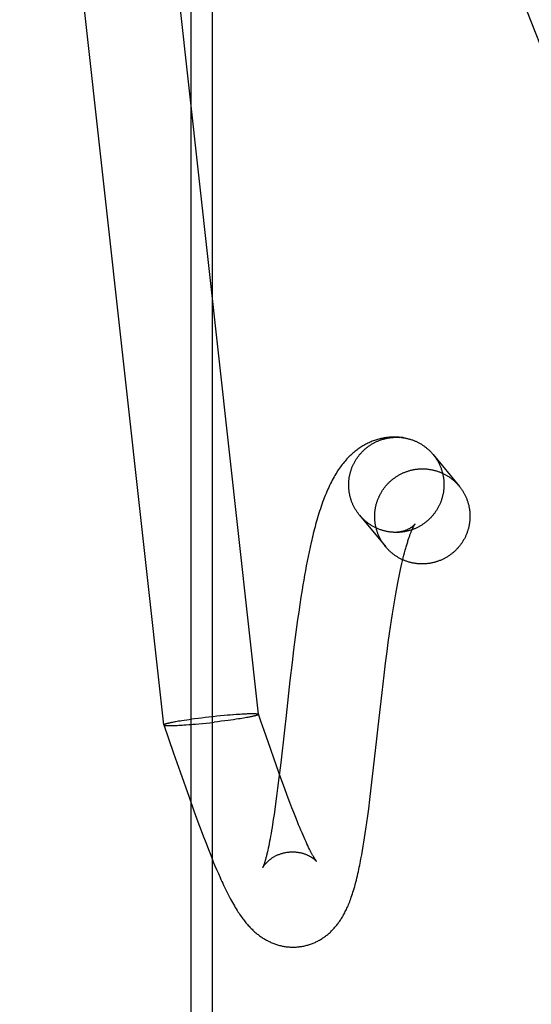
# Model space of a CAD drawing. Header units: inches. Extents: x 0 to 283, y 0 to 183.
# Tile 83 of 114: x 147.917 to 148.126, y 92.166 to 92.569. Entities that reach past the tile are written whole.
import ezdxf

# ---------------------------------------------------------------- set-up
doc = ezdxf.new("R2010")
doc.units = ezdxf.units.IN
doc.header["$LTSCALE"] = 15.583333
doc.header["$MEASUREMENT"] = 0
doc.linetypes.add('HIDDEN', pattern=[0.2, 0.1, -0.1])
doc.layers.add('DEFAULT_2', color=8, linetype='HIDDEN')

msp = doc.modelspace()

# ---------------------------------------------------------------- linework, layer by layer
at = {"layer": 'DEFAULT_2', "color": 8, "linetype": 'HIDDEN'}
for p, q in [((147.98674, 92.12706), (147.98674, 93.83079)), ((147.99546, 92.12706), (147.99546, 93.83079)), ((147.97556, 92.28), (147.91666, 92.81166)), ((148.01432, 92.2843), (147.96032, 92.77173)), ((148.06921, 92.7126), (148.22796, 92.3062)), ((148.07266, 92.39757), (148.07207, 92.39764)), ((148.05565, 92.36579), (148.06638, 92.35278)), ((148.0699, 92.35874), (148.06961, 92.35876)), ((148.03503, 92.3508), (148.03464, 92.3489)), ((148.03544, 92.35269), (148.03503, 92.3508)), ((148.03425, 92.34699), (148.03388, 92.34506)), ((148.03464, 92.3489), (148.03425, 92.34699)), ((148.07266, 92.34475), (148.07294, 92.34597)), ((148.07294, 92.34597), (148.07322, 92.34715)), ((148.07322, 92.34715), (148.07349, 92.34828)), ((148.07349, 92.34828), (148.07376, 92.34937)), ((148.03352, 92.34312), (148.03317, 92.34117)), ((148.03388, 92.34506), (148.03352, 92.34312)), ((148.07182, 92.34084), (148.0721, 92.34218)), ((148.0721, 92.34218), (148.07238, 92.34349)), ((148.07238, 92.34349), (148.07266, 92.34475)), ((148.03282, 92.3392), (148.03249, 92.33723)), ((148.03317, 92.34117), (148.03282, 92.3392)), ((148.07099, 92.33658), (148.07127, 92.33804)), ((148.07127, 92.33804), (148.07155, 92.33946)), ((148.07155, 92.33946), (148.07182, 92.34084)), ((148.03216, 92.33524), (148.03168, 92.33224)), ((148.03249, 92.33723), (148.03216, 92.33524)), ((148.07017, 92.33197), (148.07044, 92.33354)), ((148.07044, 92.33354), (148.07072, 92.33508)), ((148.07072, 92.33508), (148.07099, 92.33658)), ((148.03168, 92.33224), (148.03122, 92.32921)), ((148.06949, 92.32791), (148.0699, 92.33037)), ((148.0699, 92.33037), (148.07017, 92.33197)), ((148.03077, 92.32616), (148.03033, 92.32308)), ((148.03122, 92.32921), (148.03077, 92.32616)), ((148.0687, 92.32279), (148.06909, 92.32538)), ((148.06909, 92.32538), (148.06949, 92.32791)), ((148.03033, 92.32308), (148.0299, 92.32)), ((148.06831, 92.32014), (148.0687, 92.32279)), ((148.0299, 92.32), (148.02935, 92.31586)), ((148.06742, 92.31374), (148.06792, 92.31743)), ((148.06792, 92.31743), (148.06831, 92.32014)), ((148.02935, 92.31586), (148.02869, 92.31066)), ((148.06692, 92.30997), (148.06742, 92.31374)), ((148.02869, 92.31066), (148.02805, 92.30546)), ((148.06631, 92.30516), (148.06692, 92.30997)), ((148.02805, 92.30546), (148.02719, 92.29817)), ((148.06571, 92.30026), (148.06631, 92.30516)), ((148.02719, 92.29817), (148.02558, 92.28383)), ((148.06489, 92.29328), (148.06571, 92.30026)), ((148.06329, 92.27912), (148.06489, 92.29328)), ((147.9783, 92.28093), (147.97861, 92.281)), ((147.97861, 92.281), (147.97894, 92.28107)), ((147.97894, 92.28107), (147.97928, 92.28113)), ((147.97928, 92.28113), (147.97964, 92.2812)), ((147.97964, 92.2812), (147.98002, 92.28127)), ((147.98002, 92.28127), (147.9804, 92.28135)), ((147.9804, 92.28135), (147.98101, 92.28145)), ((147.98101, 92.28145), (147.98165, 92.28156)), ((147.98165, 92.28156), (147.98232, 92.28167)), ((147.98232, 92.28167), (147.98301, 92.28179)), ((147.98301, 92.28179), (147.98397, 92.28194)), ((147.98397, 92.28194), (147.98498, 92.28209)), ((147.98498, 92.28209), (147.98602, 92.28224)), ((147.98602, 92.28224), (147.98709, 92.28239)), ((147.98709, 92.28239), (147.9882, 92.28254)), ((147.9882, 92.28254), (147.98962, 92.28273)), ((147.98962, 92.28273), (147.99107, 92.28291)), ((147.99107, 92.28291), (147.99254, 92.28308)), ((147.99254, 92.28308), (147.99403, 92.28326)), ((147.99403, 92.28326), (147.99582, 92.28345)), ((147.99436, 92.28087), (147.99615, 92.28107)), ((147.99582, 92.28345), (147.9973, 92.28361)), ((147.99764, 92.28125), (147.99615, 92.28107)), ((147.9973, 92.28361), (147.99878, 92.28376)), ((147.9991, 92.28143), (147.99764, 92.28125)), ((147.99878, 92.28376), (148.00023, 92.2839)), ((148.00055, 92.28161), (147.9991, 92.28143)), ((148.00023, 92.2839), (148.00164, 92.28402)), ((148.00196, 92.28179), (148.00055, 92.28161)), ((148.00164, 92.28402), (148.00275, 92.28412)), ((148.00306, 92.28194), (148.00196, 92.28179)), ((148.00413, 92.2821), (148.00306, 92.28194)), ((148.00409, 92.28423), (148.00513, 92.2843)), ((148.00516, 92.28225), (148.00413, 92.2821)), ((148.00513, 92.2843), (148.00612, 92.28437)), ((148.00615, 92.2824), (148.00516, 92.28225)), ((148.00612, 92.28437), (148.00684, 92.28442)), ((148.00687, 92.28251), (148.00615, 92.2824)), ((148.00684, 92.28442), (148.00754, 92.28446)), ((148.00756, 92.28262), (148.00687, 92.28251)), ((148.00754, 92.28446), (148.0082, 92.28449)), ((148.00823, 92.28273), (148.00756, 92.28262)), ((148.0082, 92.28449), (148.00884, 92.28453)), ((148.00887, 92.28284), (148.00823, 92.28273)), ((148.00884, 92.28453), (148.00945, 92.28455)), ((148.00947, 92.28295), (148.00887, 92.28284)), ((148.00945, 92.28455), (148.00984, 92.28457)), ((148.00986, 92.28302), (148.00947, 92.28295)), ((148.00984, 92.28457), (148.01021, 92.28458)), ((148.01024, 92.28309), (148.00986, 92.28302)), ((148.01021, 92.28458), (148.01057, 92.28459)), ((148.0106, 92.28316), (148.01024, 92.28309)), ((148.01057, 92.28459), (148.01092, 92.2846)), ((148.01094, 92.28323), (148.0106, 92.28316)), ((148.01092, 92.2846), (148.01125, 92.2846)), ((148.01127, 92.2833), (148.01094, 92.28323)), ((148.01125, 92.2846), (148.01156, 92.28461)), ((148.01158, 92.28336), (148.01127, 92.2833)), ((148.01156, 92.28461), (148.01186, 92.28461)), ((148.01188, 92.28343), (148.01158, 92.28336)), ((148.01216, 92.28349), (148.01188, 92.28343)), ((148.0143, 92.28434), (148.01432, 92.28431)), ((148.01531, 92.28147), (148.01432, 92.28431)), ((148.02558, 92.28383), (148.02491, 92.27784)), ((147.97558, 92.27995), (147.97556, 92.27998)), ((147.97556, 92.27998), (147.97961, 92.26845)), ((147.97772, 92.2808), (147.978, 92.28087)), ((147.978, 92.28087), (147.9783, 92.28093)), ((147.97802, 92.27969), (147.97832, 92.27969)), ((147.97832, 92.27969), (147.97863, 92.27969)), ((147.97863, 92.27969), (147.97896, 92.2797)), ((147.97896, 92.2797), (147.97931, 92.27971)), ((147.97931, 92.27971), (147.97967, 92.27972)), ((147.97967, 92.27972), (147.98004, 92.27973)), ((147.98004, 92.27973), (147.98043, 92.27974)), ((147.98043, 92.27974), (147.98104, 92.27977)), ((147.98104, 92.27977), (147.98168, 92.2798)), ((147.98168, 92.2798), (147.98234, 92.27984)), ((147.98234, 92.27984), (147.98304, 92.27988)), ((147.98304, 92.27988), (147.98376, 92.27993)), ((147.98376, 92.27993), (147.98475, 92.27999)), ((147.98475, 92.27999), (147.98579, 92.28007)), ((147.98579, 92.28007), (147.98632, 92.28011)), ((147.98632, 92.28011), (147.9874, 92.2802)), ((147.9874, 92.2802), (147.98852, 92.2803)), ((147.98852, 92.2803), (147.98994, 92.28043)), ((147.98994, 92.28043), (147.9914, 92.28057)), ((147.9914, 92.28057), (147.99287, 92.28072)), ((147.99287, 92.28072), (147.99436, 92.28087)), ((148.02491, 92.27784), (148.02341, 92.2645)), ((148.06262, 92.27304), (148.06329, 92.27912)), ((148.02171, 92.26325), (148.01825, 92.27304)), ((148.06115, 92.26004), (148.06262, 92.27304)), ((148.02351, 92.25821), (148.02171, 92.26325)), ((148.02341, 92.2645), (148.02267, 92.25826)), ((147.98229, 92.26076), (147.98596, 92.25035)), ((148.02267, 92.25826), (148.02215, 92.25402)), ((148.02496, 92.2542), (148.02351, 92.25821)), ((148.06046, 92.25418), (148.06115, 92.26004)), ((148.02215, 92.25402), (148.02174, 92.25077)), ((148.02609, 92.25113), (148.02496, 92.2542)), ((148.05988, 92.24938), (148.06046, 92.25418)), ((147.98596, 92.25035), (147.98794, 92.24481)), ((148.02174, 92.25077), (148.02132, 92.24765)), ((148.02719, 92.2482), (148.02609, 92.25113)), ((148.0594, 92.24561), (148.05988, 92.24938)), ((147.98794, 92.24481), (147.98958, 92.24028)), ((148.02101, 92.24541), (148.0207, 92.24326)), ((148.02132, 92.24765), (148.02101, 92.24541)), ((148.028, 92.24609), (148.02719, 92.2482)), ((148.02878, 92.24407), (148.028, 92.24609)), ((148.05903, 92.24282), (148.0594, 92.24561)), ((148.02039, 92.2412), (148.02009, 92.23923)), ((148.0207, 92.24326), (148.02039, 92.2412)), ((148.02954, 92.24214), (148.02878, 92.24407)), ((148.03027, 92.24029), (148.02954, 92.24214)), ((148.05865, 92.24007), (148.05903, 92.24282)), ((147.98958, 92.24028), (147.9909, 92.23673)), ((147.9909, 92.23673), (147.99188, 92.23411)), ((148.01968, 92.23676), (148.01948, 92.23559)), ((148.01988, 92.23797), (148.01968, 92.23676)), ((148.02009, 92.23923), (148.01988, 92.23797)), ((148.03075, 92.23912), (148.03027, 92.24029)), ((148.03122, 92.23798), (148.03075, 92.23912)), ((148.03167, 92.23689), (148.03122, 92.23798)), ((148.03212, 92.23585), (148.03167, 92.23689)), ((148.05799, 92.23556), (148.05826, 92.23735)), ((148.05826, 92.23735), (148.05865, 92.24007)), ((147.99188, 92.23411), (147.99287, 92.23152)), ((148.01909, 92.23339), (148.01889, 92.23236)), ((148.01928, 92.23446), (148.01909, 92.23339)), ((148.01948, 92.23559), (148.01928, 92.23446)), ((148.03255, 92.23485), (148.03212, 92.23585)), ((148.03296, 92.23389), (148.03255, 92.23485)), ((148.03337, 92.23299), (148.03296, 92.23389)), ((148.03376, 92.23213), (148.03337, 92.23299)), ((148.05744, 92.23203), (148.05772, 92.23379)), ((148.05772, 92.23379), (148.05799, 92.23556)), ((147.99287, 92.23152), (147.99386, 92.22897)), ((147.99386, 92.22897), (147.99452, 92.22729)), ((148.01815, 92.22874), (148.01797, 92.22796)), ((148.01833, 92.22957), (148.01815, 92.22874)), ((148.01851, 92.23045), (148.01833, 92.22957)), ((148.0187, 92.23138), (148.01851, 92.23045)), ((148.01889, 92.23236), (148.0187, 92.23138)), ((148.03413, 92.23131), (148.03376, 92.23213)), ((148.0345, 92.23055), (148.03413, 92.23131)), ((148.03484, 92.22983), (148.0345, 92.23055)), ((148.03517, 92.22916), (148.03484, 92.22983)), ((148.05686, 92.22854), (148.05716, 92.23028)), ((148.05716, 92.23028), (148.05744, 92.23203)), ((147.99452, 92.22729), (147.99519, 92.22563)), ((147.99519, 92.22563), (147.99585, 92.22399)), ((148.05655, 92.22682), (148.05686, 92.22854)), ((147.99585, 92.22399), (147.99653, 92.22236)), ((147.99653, 92.22236), (147.99721, 92.22074)), ((147.99721, 92.22074), (147.9979, 92.21913)), ((147.9979, 92.21913), (147.99861, 92.21753))]:
    msp.add_line(p, q, dxfattribs=at)
for points in [[(148.06712, 92.39757), (148.06669, 92.39752), (148.06623, 92.39746), (148.06577, 92.39738), (148.06531, 92.3973), (148.06486, 92.39721), (148.0644, 92.39711), (148.06395, 92.397), (148.0635, 92.39689), (148.06305, 92.39676), (148.0626, 92.39663), (148.06215, 92.39648), (148.06171, 92.39633), (148.06127, 92.39617), (148.06082, 92.39601), (148.06039, 92.39583), (148.05995, 92.39564), (148.05952, 92.39545), (148.05909, 92.39525), (148.05866, 92.39504), (148.05823, 92.39482), (148.05781, 92.39459), (148.05738, 92.39435), (148.05696, 92.39411), (148.05655, 92.39385), (148.05613, 92.39359), (148.05572, 92.39331), (148.05531, 92.39303), (148.0549, 92.39274), (148.05449, 92.39244), (148.05409, 92.39213), (148.05369, 92.3918), (148.05329, 92.39147), (148.05289, 92.39113), (148.05249, 92.39077), (148.05209, 92.3904), (148.05169, 92.39002), (148.05129, 92.38962), (148.05089, 92.38921), (148.05049, 92.38879), (148.0501, 92.38835), (148.04971, 92.38791), (148.04932, 92.38745), (148.04894, 92.38698), (148.04856, 92.3865), (148.04818, 92.386), (148.04781, 92.3855), (148.04744, 92.38497), (148.04706, 92.38443), (148.04669, 92.38387), (148.04632, 92.38329), (148.04595, 92.3827), (148.04558, 92.38208), (148.04522, 92.38145), (148.04485, 92.38079), (148.04449, 92.38011), (148.04412, 92.37941), (148.04376, 92.37869), (148.04339, 92.37794), (148.04303, 92.37716), (148.04267, 92.37636), (148.0423, 92.37553), (148.04194, 92.37467), (148.04159, 92.3738), (148.04124, 92.37291), (148.0409, 92.37201), (148.04056, 92.37111), (148.04024, 92.3702), (148.03993, 92.36929), (148.03962, 92.36837), (148.03932, 92.36746), (148.03904, 92.36654), (148.03875, 92.36563), (148.03848, 92.36471), (148.03822, 92.36379), (148.03796, 92.36288), (148.0377, 92.36196), (148.03745, 92.36104), (148.03721, 92.36013), (148.03698, 92.3592), (148.03674, 92.35828), (148.03652, 92.35736), (148.03629, 92.35643), (148.03607, 92.3555), (148.03586, 92.35456), (148.03544, 92.35269)], [(148.05565, 92.36579), (148.0556, 92.36585), (148.05542, 92.36608), (148.05524, 92.36631), (148.05506, 92.36655), (148.05489, 92.36678), (148.05472, 92.36702), (148.05455, 92.36726), (148.05439, 92.36751), (148.05423, 92.36776), (148.05407, 92.36801), (148.05392, 92.36826), (148.05377, 92.36851), (148.05363, 92.36877), (148.05349, 92.36903), (148.05335, 92.36929), (148.05322, 92.36955), (148.05309, 92.36981), (148.05297, 92.37008), (148.05285, 92.37035), (148.05273, 92.37062), (148.05262, 92.37089), (148.05252, 92.37116), (148.05241, 92.37144), (148.05231, 92.37171), (148.05222, 92.37199), (148.05213, 92.37227), (148.05204, 92.37255), (148.05196, 92.37283), (148.05188, 92.37312), (148.05181, 92.3734), (148.05174, 92.37369), (148.05167, 92.37397), (148.05161, 92.37426), (148.05155, 92.37455), (148.0515, 92.37484), (148.05145, 92.37513), (148.05141, 92.37542), (148.05137, 92.37571), (148.05134, 92.376), (148.05131, 92.37629), (148.05128, 92.37659), (148.05126, 92.37688), (148.05124, 92.37717), (148.05123, 92.37747), (148.05122, 92.37776), (148.05122, 92.37806), (148.05122, 92.37835), (148.05122, 92.37864), (148.05123, 92.37894), (148.05125, 92.37923), (148.05127, 92.37953), (148.05129, 92.37982), (148.05132, 92.38011), (148.05135, 92.3804), (148.05139, 92.3807), (148.05143, 92.38099), (148.05147, 92.38128), (148.05152, 92.38157), (148.05158, 92.38186), (148.05163, 92.38215), (148.0517, 92.38243), (148.05176, 92.38272), (148.05183, 92.383), (148.05191, 92.38329), (148.05199, 92.38357), (148.05207, 92.38385), (148.05216, 92.38413), (148.05226, 92.38441), (148.05235, 92.38469), (148.05245, 92.38497), (148.05256, 92.38524), (148.05267, 92.38552), (148.05278, 92.38579), (148.0529, 92.38606), (148.05302, 92.38633), (148.05315, 92.38659), (148.05328, 92.38686), (148.05341, 92.38712), (148.05355, 92.38738), (148.05369, 92.38764), (148.05383, 92.38789), (148.05398, 92.38815), (148.05414, 92.3884), (148.05429, 92.38865), (148.05445, 92.3889), (148.05462, 92.38914), (148.05478, 92.38938), (148.05496, 92.38962), (148.05513, 92.38986), (148.05531, 92.39009), (148.05549, 92.39032), (148.05568, 92.39055), (148.05587, 92.39078), (148.05606, 92.391), (148.05625, 92.39122), (148.05645, 92.39144), (148.05666, 92.39165), (148.05686, 92.39186), (148.05707, 92.39207), (148.05728, 92.39228), (148.0575, 92.39248), (148.05771, 92.39268), (148.05794, 92.39287), (148.05816, 92.39306), (148.05839, 92.39325), (148.05861, 92.39343), (148.05885, 92.39362), (148.05908, 92.39379), (148.05932, 92.39397), (148.05956, 92.39414), (148.0598, 92.39431), (148.06005, 92.39447), (148.06029, 92.39463), (148.06054, 92.39478), (148.0608, 92.39494), (148.06105, 92.39508), (148.06131, 92.39523), (148.06157, 92.39537), (148.06183, 92.39551), (148.06209, 92.39564), (148.06236, 92.39577), (148.06262, 92.39589), (148.06289, 92.39601), (148.06316, 92.39613), (148.06343, 92.39624), (148.06371, 92.39635), (148.06398, 92.39645), (148.06426, 92.39655), (148.06454, 92.39665), (148.06482, 92.39674), (148.0651, 92.39683), (148.06538, 92.39691), (148.06567, 92.39699), (148.06595, 92.39706), (148.06624, 92.39714), (148.06652, 92.3972), (148.06681, 92.39726), (148.0671, 92.39732), (148.06739, 92.39737), (148.06768, 92.39742), (148.06797, 92.39747), (148.06826, 92.39751), (148.06855, 92.39754)], [(148.07237, 92.3976), (148.07165, 92.39767), (148.07123, 92.39769), (148.07081, 92.39771), (148.0704, 92.39773), (148.06998, 92.39773), (148.06956, 92.39773), (148.06915, 92.39772), (148.06873, 92.3977), (148.06832, 92.39768), (148.06791, 92.39765), (148.06749, 92.39761), (148.06712, 92.39757)], [(148.06855, 92.39754), (148.06885, 92.39757), (148.06914, 92.3976), (148.06943, 92.39762), (148.06973, 92.39764), (148.07002, 92.39765), (148.07031, 92.39766), (148.07061, 92.39766), (148.0709, 92.39766), (148.0712, 92.39766), (148.07149, 92.39765), (148.07178, 92.39764), (148.07208, 92.39762)], [(148.0737, 92.39744), (148.07331, 92.3975), (148.0729, 92.39755), (148.07248, 92.3976)], [(148.07266, 92.39757), (148.07296, 92.39754), (148.07325, 92.3975), (148.07354, 92.39746)], [(148.0737, 92.39744), (148.07383, 92.39742), (148.07412, 92.39737), (148.07441, 92.39732), (148.0747, 92.39726), (148.07499, 92.3972), (148.07527, 92.39713), (148.07556, 92.39706), (148.07584, 92.39699), (148.07613, 92.39691), (148.07641, 92.39682), (148.07669, 92.39674), (148.07697, 92.39664), (148.07725, 92.39655), (148.07752, 92.39645), (148.0778, 92.39634), (148.07807, 92.39624), (148.07834, 92.39612), (148.07861, 92.39601), (148.07888, 92.39589), (148.07915, 92.39576), (148.07941, 92.39563), (148.07967, 92.3955), (148.07993, 92.39536), (148.08019, 92.39522), (148.08044, 92.39508), (148.0807, 92.39493), (148.08095, 92.39478), (148.0812, 92.39462), (148.08145, 92.39446), (148.08169, 92.3943), (148.08193, 92.39413), (148.08217, 92.39396), (148.08241, 92.39379), (148.08264, 92.39361), (148.08287, 92.39343), (148.0831, 92.39324), (148.08332, 92.39305), (148.08355, 92.39286), (148.08377, 92.39267), (148.08398, 92.39247), (148.0842, 92.39227), (148.08441, 92.39206), (148.08462, 92.39185), (148.08482, 92.39164), (148.08502, 92.39143), (148.08522, 92.39121), (148.08541, 92.39099), (148.0856, 92.39077), (148.08574, 92.3906)], [(148.08579, 92.39054), (148.08598, 92.39031), (148.08616, 92.39008), (148.08633, 92.38985), (148.08651, 92.38961), (148.08668, 92.38937), (148.08684, 92.38913), (148.08701, 92.38888), (148.08717, 92.38864), (148.08732, 92.38839), (148.08747, 92.38814), (148.08762, 92.38788), (148.08776, 92.38763), (148.0879, 92.38737), (148.08804, 92.38711), (148.08817, 92.38684), (148.0883, 92.38658), (148.08842, 92.38631), (148.08854, 92.38605), (148.08866, 92.38578), (148.08877, 92.3855), (148.08888, 92.38523), (148.08898, 92.38496), (148.08908, 92.38468), (148.08918, 92.3844), (148.08927, 92.38412), (148.08935, 92.38384), (148.08944, 92.38356), (148.08951, 92.38328), (148.08959, 92.38299), (148.08966, 92.38271), (148.08972, 92.38242), (148.08978, 92.38213), (148.08984, 92.38184), (148.08989, 92.38155), (148.08994, 92.38126), (148.08998, 92.38097), (148.09002, 92.38068), (148.09006, 92.38039), (148.09009, 92.3801), (148.09011, 92.3798), (148.09013, 92.37951), (148.09015, 92.37922), (148.09016, 92.37892), (148.09017, 92.37863), (148.09018, 92.37834), (148.09017, 92.37804), (148.09017, 92.37775), (148.09016, 92.37745), (148.09015, 92.37716), (148.09013, 92.37687), (148.0901, 92.37657), (148.09008, 92.37628), (148.09004, 92.37599), (148.09001, 92.3757), (148.08997, 92.3754), (148.08992, 92.37511), (148.08987, 92.37482), (148.08982, 92.37454), (148.08976, 92.37425), (148.0897, 92.37396), (148.08963, 92.37367), (148.08956, 92.37339), (148.08948, 92.3731), (148.0894, 92.37282), (148.08932, 92.37254), (148.08923, 92.37226), (148.08914, 92.37198), (148.08904, 92.3717), (148.08894, 92.37142), (148.08884, 92.37115), (148.08873, 92.37088), (148.08861, 92.3706), (148.0885, 92.37033), (148.08837, 92.37007), (148.08825, 92.3698), (148.08812, 92.36954), (148.08799, 92.36927), (148.08785, 92.36901), (148.08771, 92.36875), (148.08756, 92.3685), (148.08741, 92.36824), (148.08726, 92.36799), (148.0871, 92.36774), (148.08694, 92.3675), (148.08678, 92.36725), (148.08661, 92.36701), (148.08644, 92.36677), (148.08626, 92.36653), (148.08608, 92.3663), (148.0859, 92.36607), (148.08572, 92.36584), (148.08553, 92.36561), (148.08533, 92.36539), (148.08514, 92.36517), (148.08494, 92.36495), (148.08474, 92.36474), (148.08453, 92.36453), (148.08432, 92.36432), (148.08411, 92.36412), (148.0839, 92.36391), (148.08368, 92.36372), (148.08346, 92.36352), (148.08323, 92.36333), (148.08301, 92.36314), (148.08278, 92.36296), (148.08255, 92.36278), (148.08231, 92.3626), (148.08207, 92.36242), (148.08183, 92.36225), (148.08159, 92.36209), (148.08135, 92.36192), (148.0811, 92.36176), (148.08085, 92.36161), (148.0806, 92.36146), (148.08034, 92.36131), (148.08009, 92.36116), (148.07983, 92.36102), (148.07957, 92.36089), (148.0793, 92.36075), (148.07904, 92.36063), (148.07877, 92.3605), (148.0785, 92.36038), (148.07823, 92.36026), (148.07796, 92.36015), (148.07769, 92.36004), (148.07741, 92.35994), (148.07713, 92.35984), (148.07686, 92.35974), (148.07658, 92.35965), (148.07629, 92.35956), (148.07601, 92.35948), (148.07573, 92.3594), (148.07544, 92.35933), (148.07516, 92.35926), (148.07487, 92.35919), (148.07458, 92.35913), (148.07429, 92.35907), (148.074, 92.35902), (148.07371, 92.35897), (148.07342, 92.35893), (148.07313, 92.35889), (148.07284, 92.35885)], [(148.08574, 92.3906), (148.09648, 92.37757), (148.09667, 92.37734), (148.09685, 92.3771), (148.09703, 92.37686), (148.0972, 92.37662), (148.09738, 92.37637), (148.09754, 92.37613), (148.09771, 92.37588), (148.09787, 92.37562), (148.09803, 92.37537), (148.09818, 92.37511), (148.09833, 92.37485), (148.09847, 92.37459), (148.09861, 92.37432), (148.09875, 92.37406), (148.09888, 92.37379), (148.09901, 92.37352), (148.09913, 92.37324), (148.09925, 92.37297), (148.09937, 92.37269), (148.09948, 92.37242), (148.09959, 92.37214), (148.09969, 92.37185), (148.09979, 92.37157), (148.09988, 92.37129), (148.09997, 92.371), (148.10006, 92.37071), (148.10014, 92.37042), (148.10021, 92.37014), (148.10028, 92.36984), (148.10035, 92.36955), (148.10041, 92.36926), (148.10047, 92.36897), (148.10053, 92.36867), (148.10057, 92.36837), (148.10062, 92.36808), (148.10066, 92.36778), (148.10069, 92.36748), (148.10072, 92.36719), (148.10075, 92.36689), (148.10077, 92.36659), (148.10079, 92.36629), (148.1008, 92.36599), (148.10081, 92.36569), (148.10081, 92.36539), (148.10081, 92.36509), (148.1008, 92.36479), (148.10079, 92.36449), (148.10078, 92.36419), (148.10076, 92.36389), (148.10073, 92.36359), (148.1007, 92.36329), (148.10067, 92.363), (148.10063, 92.3627), (148.10059, 92.3624), (148.10054, 92.36211), (148.10049, 92.36181), (148.10043, 92.36152), (148.10037, 92.36122), (148.10031, 92.36093), (148.10024, 92.36064), (148.10016, 92.36035), (148.10008, 92.36006), (148.1, 92.35977), (148.09991, 92.35948), (148.09982, 92.3592), (148.09972, 92.35891), (148.09962, 92.35863), (148.09951, 92.35835), (148.0994, 92.35807), (148.09929, 92.35779), (148.09917, 92.35752), (148.09905, 92.35724), (148.09892, 92.35697), (148.09879, 92.3567), (148.09866, 92.35643), (148.09852, 92.35617), (148.09837, 92.3559), (148.09823, 92.35564), (148.09807, 92.35538), (148.09792, 92.35513), (148.09776, 92.35487), (148.0976, 92.35462), (148.09743, 92.35437), (148.09726, 92.35412), (148.09708, 92.35388), (148.09691, 92.35364), (148.09672, 92.3534), (148.09654, 92.35316), (148.09635, 92.35293), (148.09616, 92.3527), (148.09596, 92.35247), (148.09576, 92.35225), (148.09556, 92.35203), (148.09535, 92.35181), (148.09514, 92.35159), (148.09493, 92.35138), (148.09471, 92.35117), (148.09449, 92.35097), (148.09427, 92.35077), (148.09404, 92.35057), (148.09381, 92.35038), (148.09358, 92.35019), (148.09335, 92.35), (148.09311, 92.34981), (148.09287, 92.34963), (148.09263, 92.34946), (148.09238, 92.34929), (148.09213, 92.34912), (148.09188, 92.34895), (148.09163, 92.34879), (148.09137, 92.34863), (148.09111, 92.34848), (148.09085, 92.34833), (148.09059, 92.34819), (148.09033, 92.34804), (148.09006, 92.34791), (148.08979, 92.34777), (148.08952, 92.34765), (148.08924, 92.34752), (148.08897, 92.3474), (148.08869, 92.34728), (148.08841, 92.34717), (148.08813, 92.34706), (148.08785, 92.34696), (148.08757, 92.34686), (148.08728, 92.34677), (148.087, 92.34668), (148.08671, 92.34659), (148.08642, 92.34651), (148.08613, 92.34643), (148.08584, 92.34636), (148.08555, 92.34629), (148.08525, 92.34623), (148.08496, 92.34617), (148.08466, 92.34612), (148.08437, 92.34607), (148.08407, 92.34602), (148.08377, 92.34598), (148.08348, 92.34595)], [(148.06629, 92.35289), (148.06619, 92.35301), (148.066, 92.35324), (148.06582, 92.35348), (148.06564, 92.35372), (148.06546, 92.35396), (148.06529, 92.35421), (148.06512, 92.35445), (148.06496, 92.3547), (148.0648, 92.35496), (148.06464, 92.35521), (148.06449, 92.35547), (148.06434, 92.35573), (148.0642, 92.35599), (148.06405, 92.35626), (148.06392, 92.35652), (148.06379, 92.35679), (148.06366, 92.35706), (148.06353, 92.35734), (148.06341, 92.35761), (148.0633, 92.35789), (148.06319, 92.35816), (148.06308, 92.35844), (148.06298, 92.35873), (148.06288, 92.35901), (148.06279, 92.35929), (148.0627, 92.35958), (148.06261, 92.35987), (148.06253, 92.36016), (148.06245, 92.36045), (148.06238, 92.36074), (148.06232, 92.36103), (148.06225, 92.36132), (148.0622, 92.36162), (148.06214, 92.36191), (148.06209, 92.36221), (148.06205, 92.3625), (148.06201, 92.3628), (148.06197, 92.3631), (148.06194, 92.36339), (148.06192, 92.36369), (148.06189, 92.36399), (148.06188, 92.36429), (148.06187, 92.36459), (148.06186, 92.36489), (148.06185, 92.36519), (148.06186, 92.36549), (148.06186, 92.36579), (148.06187, 92.36609), (148.06189, 92.36639), (148.06191, 92.36669), (148.06193, 92.36699), (148.06196, 92.36729), (148.062, 92.36758), (148.06204, 92.36788), (148.06208, 92.36818), (148.06213, 92.36847), (148.06218, 92.36877), (148.06223, 92.36906), (148.0623, 92.36936), (148.06236, 92.36965), (148.06243, 92.36994), (148.06251, 92.37023), (148.06259, 92.37052), (148.06267, 92.37081), (148.06276, 92.3711), (148.06285, 92.37138), (148.06295, 92.37167), (148.06305, 92.37195), (148.06315, 92.37223), (148.06326, 92.37251), (148.06338, 92.37279), (148.0635, 92.37306), (148.06362, 92.37334), (148.06374, 92.37361), (148.06388, 92.37388), (148.06401, 92.37415), (148.06415, 92.37441), (148.06429, 92.37468), (148.06444, 92.37494), (148.06459, 92.3752), (148.06475, 92.37545), (148.06491, 92.37571), (148.06507, 92.37596), (148.06524, 92.37621), (148.06541, 92.37646), (148.06558, 92.3767), (148.06576, 92.37694), (148.06594, 92.37718), (148.06613, 92.37742), (148.06632, 92.37765), (148.06651, 92.37788), (148.06671, 92.37811), (148.06691, 92.37833), (148.06711, 92.37855), (148.06732, 92.37877), (148.06753, 92.37899), (148.06774, 92.3792), (148.06796, 92.37941), (148.06818, 92.37961), (148.0684, 92.37981), (148.06862, 92.38001), (148.06885, 92.3802), (148.06908, 92.3804), (148.06932, 92.38058), (148.06956, 92.38077), (148.0698, 92.38095), (148.07004, 92.38112), (148.07029, 92.3813), (148.07053, 92.38146), (148.07079, 92.38163), (148.07104, 92.38179), (148.07129, 92.38195), (148.07155, 92.3821), (148.07181, 92.38225), (148.07208, 92.38239), (148.07234, 92.38254), (148.07261, 92.38267), (148.07288, 92.38281), (148.07315, 92.38293), (148.07342, 92.38306), (148.0737, 92.38318), (148.07397, 92.3833), (148.07425, 92.38341), (148.07453, 92.38352), (148.07481, 92.38362), (148.0751, 92.38372), (148.07538, 92.38381), (148.07567, 92.3839), (148.07596, 92.38399), (148.07625, 92.38407), (148.07654, 92.38415), (148.07683, 92.38422), (148.07712, 92.38429), (148.07741, 92.38435), (148.07771, 92.38441), (148.078, 92.38446), (148.0783, 92.38451), (148.0786, 92.38456), (148.07889, 92.3846), (148.07919, 92.38463)], [(148.07919, 92.38463), (148.07949, 92.38467), (148.07979, 92.38469), (148.08009, 92.38472), (148.08039, 92.38473), (148.08069, 92.38475), (148.08099, 92.38475), (148.08129, 92.38476), (148.08159, 92.38476), (148.08189, 92.38475), (148.08219, 92.38474), (148.08249, 92.38473), (148.08278, 92.38471), (148.08308, 92.38468), (148.08338, 92.38466), (148.08368, 92.38462), (148.08398, 92.38459), (148.08427, 92.38454), (148.08457, 92.3845), (148.08487, 92.38445), (148.08516, 92.38439), (148.08545, 92.38433), (148.08575, 92.38426), (148.08604, 92.38419), (148.08633, 92.38412), (148.08662, 92.38404), (148.08691, 92.38396), (148.08719, 92.38387), (148.08748, 92.38378), (148.08776, 92.38368), (148.08804, 92.38358), (148.08833, 92.38348), (148.0886, 92.38337), (148.08888, 92.38326), (148.08916, 92.38314), (148.08943, 92.38302), (148.0897, 92.38289), (148.08997, 92.38276), (148.09024, 92.38263), (148.09051, 92.38249), (148.09077, 92.38235), (148.09103, 92.3822), (148.09129, 92.38205), (148.09155, 92.38189), (148.0918, 92.38174), (148.09205, 92.38157), (148.0923, 92.38141), (148.09255, 92.38124), (148.09279, 92.38106), (148.09303, 92.38089), (148.09327, 92.3807), (148.09351, 92.38052), (148.09374, 92.38033), (148.09397, 92.38014), (148.0942, 92.37994), (148.09442, 92.37974), (148.09464, 92.37954), (148.09486, 92.37934), (148.09507, 92.37913), (148.09528, 92.37891), (148.09549, 92.3787), (148.0957, 92.37848), (148.0959, 92.37826), (148.09609, 92.37803), (148.09629, 92.3778)], [(148.06936, 92.35877), (148.06932, 92.35877), (148.06902, 92.3588), (148.06873, 92.35882), (148.06844, 92.35885), (148.06814, 92.35889), (148.06785, 92.35893), (148.06756, 92.35897), (148.06727, 92.35902), (148.06698, 92.35907), (148.06669, 92.35913), (148.06641, 92.35919), (148.06612, 92.35926), (148.06584, 92.35933), (148.06555, 92.35941), (148.06527, 92.35948), (148.06499, 92.35957), (148.06471, 92.35966), (148.06443, 92.35975), (148.06415, 92.35984), (148.06387, 92.35994), (148.0636, 92.36005), (148.06332, 92.36016), (148.06305, 92.36027), (148.06278, 92.36039), (148.06251, 92.36051), (148.06225, 92.36063), (148.06198, 92.36076), (148.06172, 92.36089), (148.06146, 92.36103), (148.0612, 92.36117), (148.06095, 92.36131), (148.0607, 92.36146), (148.06044, 92.36162), (148.0602, 92.36177), (148.05995, 92.36193), (148.0597, 92.36209), (148.05946, 92.36226), (148.05922, 92.36243), (148.05899, 92.36261), (148.05875, 92.36278), (148.05852, 92.36297), (148.05829, 92.36315), (148.05807, 92.36334), (148.05785, 92.36353), (148.05763, 92.36373), (148.05741, 92.36392), (148.0572, 92.36413), (148.05699, 92.36433), (148.05678, 92.36454), (148.05657, 92.36475), (148.05637, 92.36496), (148.05618, 92.36518), (148.05598, 92.3654), (148.05579, 92.36563), (148.05565, 92.36579)], [(148.07832, 92.36213), (148.07832, 92.36214), (148.07833, 92.36214), (148.07832, 92.36214), (148.07832, 92.36213), (148.07831, 92.36212), (148.07829, 92.3621), (148.07827, 92.36207), (148.07824, 92.36204), (148.07821, 92.362), (148.07817, 92.36196), (148.07813, 92.36191), (148.07808, 92.36186), (148.07803, 92.3618), (148.07797, 92.36174), (148.0779, 92.36168), (148.07783, 92.3616), (148.07775, 92.36153), (148.07766, 92.36145), (148.07757, 92.36137), (148.07747, 92.36128), (148.07736, 92.36119), (148.07724, 92.3611), (148.07711, 92.361), (148.07698, 92.3609), (148.07683, 92.3608), (148.07668, 92.36069), (148.07652, 92.36058), (148.07635, 92.36047), (148.07616, 92.36036), (148.07597, 92.36025), (148.07577, 92.36014), (148.07555, 92.36003), (148.07532, 92.35991), (148.07509, 92.3598), (148.07484, 92.35969), (148.07458, 92.35959), (148.07431, 92.35948), (148.07402, 92.35938), (148.07373, 92.35929), (148.07343, 92.3592), (148.07313, 92.35912), (148.07281, 92.35904), (148.07249, 92.35897), (148.07216, 92.35891), (148.07183, 92.35886), (148.07151, 92.35882)], [(148.07376, 92.34937), (148.07403, 92.3504), (148.07417, 92.35091), (148.0743, 92.3514), (148.07444, 92.35188), (148.07457, 92.35235), (148.0747, 92.35281), (148.07483, 92.35325), (148.07496, 92.35369), (148.07509, 92.35411), (148.07521, 92.35452), (148.07534, 92.35492), (148.07546, 92.3553), (148.07558, 92.35567), (148.0757, 92.35604), (148.07582, 92.35639), (148.07594, 92.35673), (148.07605, 92.35706), (148.07617, 92.35737), (148.07628, 92.35768), (148.07639, 92.35797), (148.07649, 92.35825), (148.0766, 92.35853), (148.0767, 92.35879), (148.0768, 92.35903), (148.0769, 92.35927), (148.07699, 92.3595), (148.07709, 92.35972), (148.07718, 92.35992), (148.07726, 92.36012), (148.07735, 92.3603), (148.07743, 92.36048), (148.07751, 92.36065), (148.07758, 92.3608), (148.07765, 92.36095), (148.07772, 92.36108), (148.07779, 92.36121), (148.07785, 92.36133), (148.07791, 92.36144), (148.07796, 92.36154), (148.07801, 92.36163), (148.07806, 92.36172), (148.07811, 92.36179), (148.07815, 92.36186), (148.07818, 92.36192), (148.07821, 92.36197), (148.07824, 92.36202), (148.07827, 92.36206), (148.07829, 92.36209), (148.0783, 92.36211), (148.07832, 92.36213), (148.07832, 92.36213)], [(148.0702, 92.35873), (148.06961, 92.35876), (148.06936, 92.35877)], [(148.07151, 92.35882), (148.07125, 92.35879), (148.07097, 92.35877), (148.07069, 92.35876), (148.07042, 92.35875), (148.07015, 92.35874), (148.06988, 92.35875)], [(148.07284, 92.35885), (148.07255, 92.35882), (148.07225, 92.35879), (148.07196, 92.35877), (148.07167, 92.35875), (148.07137, 92.35874), (148.07108, 92.35873), (148.07079, 92.35873), (148.07049, 92.35873), (148.0702, 92.35873)], [(148.08348, 92.34595), (148.08318, 92.34591), (148.08288, 92.34589), (148.08258, 92.34586), (148.08228, 92.34585), (148.08198, 92.34583), (148.08168, 92.34583), (148.08138, 92.34582), (148.08108, 92.34582), (148.08078, 92.34583), (148.08048, 92.34584), (148.08018, 92.34585), (148.07988, 92.34587), (148.07958, 92.3459), (148.07928, 92.34592), (148.07899, 92.34596), (148.07869, 92.34599), (148.07839, 92.34604), (148.0781, 92.34608), (148.0778, 92.34614), (148.07751, 92.34619), (148.07721, 92.34625), (148.07692, 92.34632), (148.07663, 92.34639), (148.07634, 92.34646), (148.07605, 92.34654), (148.07576, 92.34662), (148.07547, 92.34671), (148.07519, 92.3468), (148.0749, 92.3469), (148.07462, 92.347), (148.07434, 92.3471), (148.07406, 92.34721), (148.07378, 92.34732), (148.07351, 92.34744), (148.07324, 92.34756), (148.07296, 92.34769), (148.07269, 92.34782), (148.07243, 92.34795), (148.07216, 92.34809), (148.0719, 92.34823), (148.07164, 92.34838), (148.07138, 92.34853), (148.07112, 92.34869), (148.07087, 92.34884), (148.07061, 92.34901), (148.07036, 92.34917), (148.07012, 92.34934), (148.06987, 92.34952), (148.06963, 92.34969), (148.06939, 92.34988), (148.06916, 92.35006), (148.06893, 92.35025), (148.0687, 92.35044), (148.06847, 92.35064), (148.06825, 92.35084), (148.06803, 92.35104), (148.06781, 92.35124), (148.06759, 92.35145), (148.06738, 92.35167), (148.06717, 92.35188), (148.06697, 92.3521), (148.06677, 92.35232), (148.06657, 92.35255), (148.06638, 92.35278)], [(148.00275, 92.28412), (148.00383, 92.28421), (148.00409, 92.28423)], [(148.01186, 92.28461), (148.01215, 92.2846), (148.01228, 92.2846), (148.01241, 92.2846), (148.01254, 92.2846), (148.01266, 92.28459), (148.01278, 92.28459), (148.0129, 92.28459), (148.01301, 92.28458), (148.01311, 92.28457), (148.01321, 92.28457), (148.01331, 92.28456), (148.0134, 92.28455), (148.01349, 92.28455), (148.01358, 92.28454), (148.01366, 92.28453), (148.01373, 92.28452), (148.0138, 92.28451), (148.01387, 92.2845), (148.01393, 92.28449), (148.01399, 92.28447), (148.01404, 92.28446), (148.01409, 92.28445), (148.01413, 92.28443), (148.01417, 92.28442), (148.01421, 92.28441), (148.01424, 92.28439), (148.01426, 92.28437), (148.01428, 92.28436), (148.0143, 92.28434)], [(148.01432, 92.2843), (148.01432, 92.28429), (148.01432, 92.28427), (148.01431, 92.28425), (148.0143, 92.28423), (148.01429, 92.28421), (148.01427, 92.28419), (148.01424, 92.28417), (148.01421, 92.28415), (148.01418, 92.28412), (148.01414, 92.2841), (148.0141, 92.28408), (148.01405, 92.28405), (148.014, 92.28403), (148.01394, 92.28401), (148.01388, 92.28398), (148.01381, 92.28395), (148.01374, 92.28393), (148.01367, 92.2839), (148.01359, 92.28388), (148.0135, 92.28385), (148.01342, 92.28382), (148.01332, 92.28379), (148.01323, 92.28376), (148.01313, 92.28374), (148.01302, 92.28371), (148.01291, 92.28368), (148.0128, 92.28365), (148.01268, 92.28362), (148.01256, 92.28359), (148.01243, 92.28356), (148.0123, 92.28353), (148.01216, 92.28349)], [(148.01825, 92.27304), (148.01663, 92.27769), (148.01531, 92.28147)], [(147.97556, 92.28), (147.97556, 92.28001), (147.97556, 92.28003), (147.97557, 92.28005), (147.97558, 92.28007), (147.97559, 92.28009), (147.97561, 92.28011), (147.97564, 92.28013), (147.97567, 92.28015), (147.9757, 92.28017), (147.97574, 92.2802), (147.97578, 92.28022), (147.97583, 92.28024), (147.97588, 92.28027), (147.97594, 92.28029), (147.976, 92.28032), (147.97607, 92.28034), (147.97614, 92.28037), (147.97621, 92.28039), (147.97629, 92.28042), (147.97638, 92.28045), (147.97646, 92.28048), (147.97656, 92.2805), (147.97665, 92.28053), (147.97675, 92.28056), (147.97686, 92.28059), (147.97697, 92.28062), (147.97708, 92.28065), (147.9772, 92.28068), (147.97732, 92.28071), (147.97745, 92.28074), (147.97758, 92.28077), (147.97772, 92.2808)], [(147.97558, 92.27995), (147.9756, 92.27994), (147.97562, 92.27992), (147.97564, 92.27991), (147.97567, 92.27989), (147.97571, 92.27988), (147.97575, 92.27986), (147.97579, 92.27985), (147.97584, 92.27984), (147.97589, 92.27982), (147.97595, 92.27981), (147.97601, 92.2798), (147.97608, 92.27979), (147.97615, 92.27978), (147.97622, 92.27977), (147.9763, 92.27976), (147.97639, 92.27975), (147.97648, 92.27974), (147.97657, 92.27974), (147.97667, 92.27973), (147.97677, 92.27972), (147.97687, 92.27972), (147.97698, 92.27971), (147.9771, 92.27971), (147.97722, 92.2797), (147.97734, 92.2797), (147.97747, 92.2797), (147.9776, 92.27969), (147.97773, 92.27969), (147.97802, 92.27969)], [(147.97961, 92.26845), (147.98095, 92.2646), (147.98229, 92.26076)], [(148.03805, 92.22414), (148.03805, 92.22414), (148.03804, 92.22415), (148.03803, 92.22417), (148.03801, 92.22419), (148.03799, 92.22422), (148.03796, 92.22426), (148.03793, 92.2243), (148.0379, 92.22435), (148.03786, 92.22441), (148.03781, 92.22447), (148.03776, 92.22454), (148.03771, 92.22462), (148.03765, 92.22471), (148.03758, 92.22481), (148.03751, 92.22492), (148.03744, 92.22503), (148.03736, 92.22515), (148.03728, 92.22529), (148.03719, 92.22543), (148.0371, 92.22558), (148.037, 92.22574), (148.0369, 92.22592), (148.0368, 92.2261), (148.03668, 92.22629), (148.03657, 92.2265), (148.03645, 92.22671), (148.03632, 92.22694), (148.0362, 92.22718), (148.03606, 92.22742), (148.03593, 92.22768), (148.03578, 92.22795), (148.03564, 92.22824), (148.03549, 92.22853), (148.03533, 92.22884), (148.03517, 92.22916)], [(148.01797, 92.22796), (148.0178, 92.22723), (148.01771, 92.22688), (148.01763, 92.22655), (148.01755, 92.22622), (148.01747, 92.22591), (148.01739, 92.22562), (148.01732, 92.22533), (148.01724, 92.22506), (148.01717, 92.2248), (148.0171, 92.22455), (148.01703, 92.22431), (148.01696, 92.22408), (148.0169, 92.22387), (148.01683, 92.22366), (148.01677, 92.22347), (148.01671, 92.22329), (148.01666, 92.22312), (148.0166, 92.22296), (148.01655, 92.22281), (148.0165, 92.22267), (148.01646, 92.22254), (148.01642, 92.22242), (148.01637, 92.22231), (148.01634, 92.22221), (148.0163, 92.22212), (148.01627, 92.22204), (148.01624, 92.22196), (148.01621, 92.2219), (148.01619, 92.22184), (148.01616, 92.22179), (148.01615, 92.22175), (148.01613, 92.22172), (148.01612, 92.22169), (148.01611, 92.22167), (148.0161, 92.22166), (148.0161, 92.22166)], [(148.0161, 92.22165), (148.01611, 92.22166), (148.01611, 92.22167), (148.01612, 92.22169), (148.01614, 92.22172), (148.01615, 92.22175), (148.01617, 92.22179), (148.0162, 92.22183), (148.01623, 92.22187), (148.01626, 92.22193), (148.01629, 92.22198), (148.01633, 92.22204), (148.01638, 92.22211), (148.01642, 92.22218), (148.01648, 92.22226), (148.01653, 92.22234), (148.01659, 92.22242), (148.01665, 92.22251), (148.01672, 92.2226), (148.0168, 92.22269), (148.01687, 92.22279), (148.01696, 92.22289), (148.01704, 92.223), (148.01714, 92.22311), (148.01723, 92.22322), (148.01734, 92.22333), (148.01745, 92.22345), (148.01756, 92.22358), (148.01768, 92.2237), (148.01781, 92.22383), (148.01794, 92.22396), (148.01808, 92.22409), (148.01823, 92.22423), (148.01838, 92.22437), (148.01855, 92.2245), (148.01871, 92.22465), (148.01889, 92.22479), (148.01907, 92.22493), (148.01926, 92.22508), (148.01946, 92.22522), (148.01967, 92.22537), (148.01988, 92.22551), (148.0201, 92.22566), (148.02033, 92.2258), (148.02057, 92.22594), (148.02081, 92.22608), (148.02106, 92.22622), (148.02132, 92.22636), (148.02159, 92.22649), (148.02186, 92.22662), (148.02214, 92.22675), (148.02243, 92.22687), (148.02272, 92.22699), (148.02302, 92.2271), (148.02332, 92.22721), (148.02363, 92.22731), (148.02394, 92.2274), (148.02425, 92.22749), (148.02457, 92.22757), (148.02489, 92.22765), (148.02521, 92.22772), (148.02554, 92.22778), (148.02587, 92.22784), (148.0262, 92.22788), (148.02651, 92.22792)], [(148.02651, 92.22792), (148.02682, 92.22795), (148.02715, 92.22798), (148.02749, 92.228), (148.02782, 92.22801), (148.02815, 92.22802), (148.02848, 92.22802), (148.02881, 92.22801), (148.02913, 92.22799), (148.02946, 92.22797), (148.02978, 92.22794), (148.0301, 92.2279), (148.03041, 92.22786), (148.03072, 92.22781), (148.03102, 92.22776), (148.03132, 92.2277), (148.03162, 92.22763), (148.03191, 92.22756), (148.03219, 92.22749), (148.03247, 92.22741), (148.03274, 92.22732), (148.033, 92.22724), (148.03326, 92.22715), (148.0335, 92.22706), (148.03375, 92.22696), (148.03398, 92.22687), (148.0342, 92.22677), (148.03442, 92.22667), (148.03463, 92.22657), (148.03484, 92.22647), (148.03503, 92.22638), (148.03522, 92.22628), (148.0354, 92.22618), (148.03557, 92.22608), (148.03574, 92.22598), (148.03589, 92.22588), (148.03605, 92.22579), (148.03619, 92.22569), (148.03633, 92.2256), (148.03647, 92.22551), (148.03659, 92.22542), (148.03672, 92.22533), (148.03683, 92.22524), (148.03694, 92.22516), (148.03704, 92.22508), (148.03714, 92.225), (148.03723, 92.22493), (148.03732, 92.22485), (148.0374, 92.22478), (148.03748, 92.22471), (148.03755, 92.22465), (148.03762, 92.22459), (148.03768, 92.22453), (148.03774, 92.22447), (148.03779, 92.22442), (148.03784, 92.22437), (148.03788, 92.22433), (148.03792, 92.22429), (148.03795, 92.22426), (148.03798, 92.22422), (148.038, 92.2242), (148.03802, 92.22418), (148.03804, 92.22416), (148.03805, 92.22415), (148.03805, 92.22415)], [(148.0309, 92.18917), (148.03127, 92.18922), (148.03167, 92.18927), (148.03207, 92.18934), (148.03247, 92.18941), (148.03287, 92.18949), (148.03326, 92.18957), (148.03365, 92.18966), (148.03405, 92.18977), (148.03444, 92.18987), (148.03482, 92.18999), (148.03521, 92.19011), (148.03559, 92.19024), (148.03598, 92.19038), (148.03635, 92.19052), (148.03673, 92.19067), (148.0371, 92.19083), (148.03747, 92.19099), (148.03784, 92.19116), (148.03821, 92.19134), (148.03857, 92.19153), (148.03893, 92.19172), (148.03928, 92.19192), (148.03963, 92.19212), (148.03998, 92.19233), (148.04032, 92.19255), (148.04066, 92.19277), (148.041, 92.193), (148.04133, 92.19323), (148.04166, 92.19347), (148.04199, 92.19372), (148.04231, 92.19398), (148.04263, 92.19424), (148.04295, 92.19451), (148.04326, 92.19478), (148.04357, 92.19506), (148.04388, 92.19534), (148.04417, 92.19563), (148.04446, 92.19592), (148.04475, 92.19622), (148.04503, 92.19652), (148.04531, 92.19682), (148.04558, 92.19713), (148.04584, 92.19744), (148.0461, 92.19775), (148.04636, 92.19807), (148.04661, 92.19839), (148.04685, 92.19871), (148.04709, 92.19904), (148.04733, 92.19938), (148.04757, 92.19972), (148.0478, 92.20006), (148.04803, 92.20041), (148.04826, 92.20077), (148.04848, 92.20114), (148.04871, 92.20152), (148.04893, 92.2019), (148.04915, 92.2023), (148.04938, 92.20271), (148.0496, 92.20313), (148.04982, 92.20356), (148.05004, 92.20401), (148.05027, 92.20447), (148.05049, 92.20494), (148.05071, 92.20544), (148.05093, 92.20595), (148.05116, 92.20648), (148.05138, 92.20703), (148.05161, 92.2076), (148.05184, 92.2082), (148.05206, 92.20881), (148.05229, 92.20945), (148.05251, 92.2101), (148.05274, 92.21078), (148.05296, 92.21149), (148.05319, 92.21223), (148.05342, 92.21301), (148.05366, 92.21383), (148.05389, 92.21469), (148.05413, 92.21557), (148.05436, 92.21647), (148.05458, 92.21736), (148.05479, 92.21824), (148.05499, 92.21911), (148.05519, 92.21998), (148.05537, 92.22083), (148.05555, 92.22169), (148.05573, 92.22254), (148.0559, 92.22339), (148.05607, 92.22424), (148.05623, 92.2251), (148.05655, 92.22682)], [(147.99861, 92.21753), (147.99896, 92.21673), (147.99932, 92.21594), (147.99969, 92.21514), (148.00006, 92.21435), (148.00043, 92.21355), (148.00082, 92.21274), (148.00122, 92.21193), (148.00163, 92.21111), (148.00205, 92.2103), (148.00246, 92.2095), (148.00287, 92.20872), (148.00328, 92.20797), (148.00368, 92.20725), (148.00407, 92.20655), (148.00446, 92.20589), (148.00483, 92.20526), (148.0052, 92.20466), (148.00556, 92.20408), (148.00591, 92.20353), (148.00626, 92.203), (148.0066, 92.20249), (148.00694, 92.20199), (148.00728, 92.20151), (148.00761, 92.20106), (148.00794, 92.20061), (148.00826, 92.20018), (148.00858, 92.19977), (148.0089, 92.19937), (148.00921, 92.19899), (148.00953, 92.19862), (148.00984, 92.19826), (148.01014, 92.19791), (148.01045, 92.19757), (148.01076, 92.19725), (148.01106, 92.19693), (148.01136, 92.19662), (148.01167, 92.19632), (148.01197, 92.19603), (148.01227, 92.19574), (148.01258, 92.19546), (148.01289, 92.19519), (148.0132, 92.19492), (148.01351, 92.19466), (148.01383, 92.1944), (148.01414, 92.19415), (148.01447, 92.1939), (148.0148, 92.19366), (148.01513, 92.19342), (148.01546, 92.19318), (148.0158, 92.19295), (148.01615, 92.19273), (148.0165, 92.19251), (148.01685, 92.19229), (148.01721, 92.19209), (148.01758, 92.19188), (148.01794, 92.19168), (148.01831, 92.19149), (148.01868, 92.19131), (148.01906, 92.19113), (148.01943, 92.19096), (148.01981, 92.1908), (148.02019, 92.19065), (148.02057, 92.1905), (148.02095, 92.19036), (148.02133, 92.19022), (148.02172, 92.1901), (148.0221, 92.18997), (148.02249, 92.18986), (148.02289, 92.18975), (148.02328, 92.18966), (148.02368, 92.18956), (148.02407, 92.18948), (148.02447, 92.1894), (148.02487, 92.18933), (148.02527, 92.18927), (148.02567, 92.18921), (148.02608, 92.18916), (148.02648, 92.18912), (148.02688, 92.18909), (148.02729, 92.18906), (148.02769, 92.18905), (148.0281, 92.18904), (148.0285, 92.18903), (148.02891, 92.18904), (148.02931, 92.18905), (148.02972, 92.18907), (148.03012, 92.1891), (148.03052, 92.18913), (148.0309, 92.18917)]]:
    msp.add_lwpolyline(points, dxfattribs=at)

doc.saveas('drawing.dxf')
